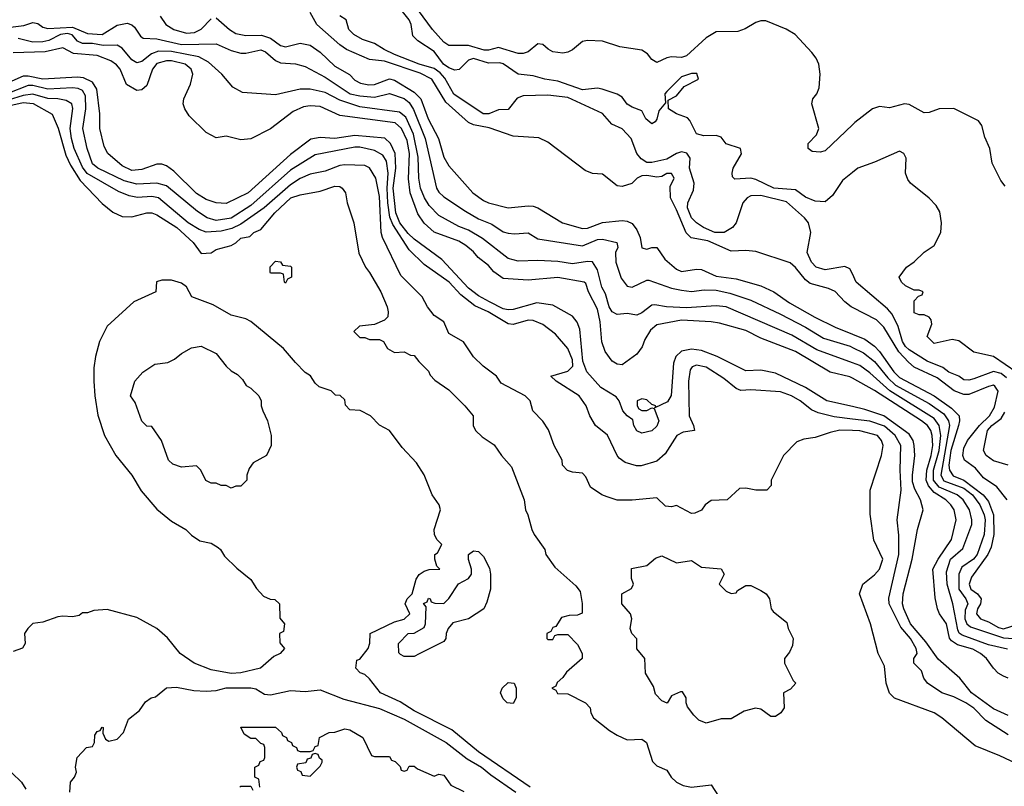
# Model space of a CAD drawing. Header units: inches. Extents: x 1793402 to 1900366, y 320852 to 470679.
# Tile 27 of 256: x 1826636 to 1830614, y 365333 to 368430. Entities that reach past the tile are written whole.
import ezdxf

# ---------------------------------------------------------------- set-up
doc = ezdxf.new("R2010")
doc.units = ezdxf.units.IN
doc.header["$MEASUREMENT"] = 0
doc.layers.add('B8326', color=7, linetype='Continuous')
doc.layers.add('B8336', color=7, linetype='Continuous')

msp = doc.modelspace()

# ---------------------------------------------------------------- linework, layer by layer
at = {"layer": 'B8326', "color": 4}
for points, elevation in [([(1830000, 368005.5), (1829890, 367900.7), (1829870, 367894.5), (1829838, 367898), (1829822, 367910), (1829821.2, 367930), (1829854.7, 367965.3), (1829864.2, 367990), (1829836.3, 368090), (1829840.7, 368110), (1829857, 368130), (1829865.9, 368154.1), (1829869.8, 368210), (1829864.8, 368250), (1829854.2, 368274.2), (1829836.9, 368296.9), (1829768.3, 368370), (1829732.2, 368392.2), (1829650, 368425.3), (1829630, 368425.6), (1829610, 368418.2), (1829567.2, 368392.8), (1829537.8, 368382.2), (1829450, 368380.3), (1829410, 368356.4), (1829330, 368284), (1829310, 368277.2), (1829270, 368279.7), (1829250, 368275.8), (1829210, 368257.6), (1829190, 368269.6), (1829171.8, 368291.8), (1829150, 368307.1), (1829060, 368320), (1828990, 368343.9), (1828930, 368346), (1828910, 368342.2), (1828870, 368308.4), (1828850, 368298.2), (1828830, 368294.6), (1828790, 368300.3), (1828770.7, 368310.7), (1828750, 368329.6), (1828730, 368332.2), (1828690, 368300.5), (1828670, 368292.8), (1828650, 368293), (1828570, 368318), (1828530, 368307.1), (1828512.7, 368307.3), (1828450, 368326.4), (1828370, 368325.1), (1828350, 368339.5), (1828303.6, 368390), (1828214.2, 368514.2)], 184), ([(1830000, 367812.4), (1829959.8, 367780.2), (1829919.9, 367720.1), (1829890, 367694), (1829850, 367697.2), (1829810, 367713.2), (1829770, 367742.4), (1829682.7, 367750), (1829610, 367784.7), (1829590, 367789.6), (1829525.2, 367785.2), (1829515.3, 367795.3), (1829514, 367810), (1829519, 367830), (1829552.5, 367887.5), (1829548, 367910), (1829490, 367929), (1829470, 367955.3), (1829450, 367962), (1829400.2, 367960.2), (1829370, 367969), (1829343.3, 368023.3), (1829333.8, 368033.8), (1829289.7, 368049.7), (1829257.2, 368070), (1829255.3, 368104.7), (1829290, 368122.8), (1829320.2, 368159.8), (1829378, 368190), (1829372.3, 368212.3), (1829350, 368212.7), (1829310, 368199), (1829250, 368139.3), (1829243, 368130), (1829245.4, 368094.6), (1829218.5, 368061.5), (1829210, 368028), (1829202.8, 368017.2), (1829190, 368009.4), (1829165.2, 368030), (1829150, 368062), (1829110, 368076), (1829090, 368089.3), (1829070, 368117.2), (1829050, 368129.2), (1828989.4, 368149.4), (1828970, 368154), (1828910, 368146.3), (1828810, 368181.6), (1828758, 368190), (1828710, 368203.7), (1828650, 368209.6), (1828590, 368251.5), (1828576, 368256), (1828530, 368253.7), (1828470, 368273), (1828450, 368266), (1828411, 368229), (1828393.7, 368226.3), (1828370, 368235.6), (1828348.2, 368250), (1828310, 368300.9), (1828244.8, 368344.8), (1828224.5, 368364.5), (1828218, 368410), (1828209.2, 368430), (1828161.2, 368490)], 188), ([(1827203.9, 368443.9), (1827226.6, 368410), (1827259, 368390), (1827310, 368375.8), (1827342, 368378), (1827368.9, 368391.1), (1827410, 368433.2)], 204), ([(1827430, 368438), (1827483.7, 368390), (1827510, 368374), (1827550, 368366.6), (1827612.7, 368367.3), (1827650, 368354.7), (1827690, 368326), (1827710, 368320.5), (1827770, 368335.1), (1827810, 368327.6), (1827850, 368298.7), (1827910, 368242.4), (1827968, 368208), (1827990, 368185.1), (1828013.7, 368173.7), (1828047.4, 368167.4), (1828070, 368168.6), (1828130, 368190.7), (1828150, 368186), (1828230, 368137.2), (1828256.9, 368110), (1828287.1, 368030), (1828328.3, 367950), (1828350, 367874), (1828370, 367839.3), (1828466.6, 367730), (1828510, 367699.5), (1828530, 367689.5), (1828610, 367669.3), (1828690, 367678), (1828710, 367676), (1828730, 367669.3), (1828829, 367610), (1828910, 367586), (1828930, 367588), (1828990, 367611.3), (1829070, 367618.9), (1829090, 367616.4), (1829110, 367606), (1829130, 367580.9), (1829142.4, 367550), (1829150, 367508.7), (1829170, 367502.7), (1829190, 367509.3), (1829210, 367509.2), (1829242.5, 367462.5), (1829290, 367421.6), (1829310, 367413.3), (1829370, 367422), (1829390, 367420.7), (1829450, 367394.3), (1829530, 367383.5), (1829630, 367354.7), (1829682.7, 367330), (1829745.5, 367285.5), (1829848.9, 367228.9), (1829930, 367188.3), (1830000, 367159.6)], 204), ([(1830000, 367267.5), (1829995.1, 367270), (1829969.6, 367290), (1829930, 367332), (1829903.8, 367343.8), (1829830, 367363.6), (1829810, 367378.4), (1829770, 367429.5), (1829748.4, 367448.4), (1829610, 367493.6), (1829570, 367498), (1829510, 367494.7), (1829416.3, 367536.3), (1829349, 367549), (1829328.3, 367568.3), (1829290, 367662), (1829264.7, 367710), (1829263.5, 367756.5), (1829279.5, 367790), (1829270, 367809), (1829250, 367809.3), (1829230, 367796.2), (1829210, 367793.3), (1829170, 367800.5), (1829150, 367799.5), (1829131, 367790), (1829108.7, 367768.7), (1829070, 367756), (1829050, 367759.3), (1828990, 367806), (1828950, 367809.2), (1828921.2, 367821.2), (1828770, 367935.3), (1828732.9, 367952.9), (1828630, 367959), (1828533.2, 367993.2), (1828470, 368005.6), (1828450, 368014.2), (1828357.4, 368097.4), (1828301.6, 368190), (1828254.4, 368214.4), (1828110, 368262.8), (1828050, 368269.7), (1827957, 368310), (1827930, 368328.2), (1827837, 368410), (1827810, 368459)], 196), ([(1830000, 367403.2), (1829990, 367424), (1829970, 367433.2), (1829890, 367419.5), (1829854, 367430), (1829835.1, 367450), (1829817, 367490), (1829832, 367570), (1829822.9, 367610), (1829807.3, 367630), (1829734.2, 367694.2), (1829630, 367719.7), (1829590, 367718.4), (1829574.8, 367710), (1829557.3, 367690), (1829530.5, 367609.5), (1829516, 367590), (1829482, 367570), (1829444, 367570), (1829399, 367590), (1829370, 367609.3), (1829350, 367629.3), (1829334.5, 367670), (1829335.1, 367690), (1829358.9, 367741.1), (1829361.3, 367770), (1829342.6, 367830), (1829344.2, 367870), (1829330.8, 367890.8), (1829310, 367895.8), (1829290, 367889.6), (1829250, 367866.6), (1829190, 367852.6), (1829170, 367853.7), (1829147.4, 367867.4), (1829129.8, 367889.8), (1829106.3, 367950), (1829070, 367989.6), (1829028.1, 368008.1), (1828990.9, 368050.9), (1828850, 368115.1), (1828770, 368124.7), (1828670, 368122), (1828646.6, 368113.4), (1828610, 368067), (1828570, 368066), (1828532, 368050), (1828508, 368050), (1828390, 368129.6), (1828353.9, 368193.9), (1828335.3, 368215.3), (1828310, 368232.9), (1828250, 368250.8), (1828150, 368289.8), (1828109, 368309), (1828070, 368334.3), (1828021.2, 368350), (1827986, 368370), (1827966.6, 368390), (1827955.3, 368430), (1827930, 368445.2)], 192), ([(1826599.9, 368400.1), (1826653.3, 368406.7), (1826690, 368418.7), (1826710, 368414.5), (1826730, 368399.6), (1826750, 368394.3), (1826850, 368400.2), (1826910, 368374.3), (1826970, 368369.8), (1827030, 368407.8), (1827070, 368416), (1827089.4, 368409.4), (1827100.2, 368400.2), (1827123.9, 368363.9), (1827135.1, 368355.1), (1827190, 368352.8), (1827290, 368329.8), (1827430, 368331.8), (1827490, 368306), (1827530, 368294.7), (1827550, 368294.3), (1827610, 368307.6), (1827630, 368300.7), (1827670, 368265.2), (1827690, 368255.1), (1827750, 368251.8), (1827790, 368240.9), (1827870, 368197.6), (1827970.8, 368130.8), (1828010, 368122), (1828070, 368116.4), (1828130, 368131.8), (1828190, 368111.1), (1828210, 368095.1), (1828227.4, 368067.4), (1828273.7, 367950), (1828319.6, 367750), (1828330, 367732.7), (1828350, 367714.5), (1828436.6, 367656.6), (1828490, 367626), (1828543.3, 367603.3), (1828590, 367573.3), (1828610, 367567.3), (1828635.5, 367564.5), (1828690, 367569), (1828730, 367544.5), (1828910, 367516.9), (1828970, 367541.6), (1828990, 367542.9), (1829048, 367530), (1829052.7, 367510), (1829043.7, 367490), (1829045.1, 367450), (1829066.2, 367386.2), (1829090, 367354), (1829110, 367349.2), (1829170, 367378), (1829177.5, 367377.5), (1829270, 367345.6), (1829310, 367337.6), (1829350, 367331.8), (1829400.7, 367339.3), (1829450, 367336.9), (1829504.6, 367324.6), (1829590, 367296.9), (1829710, 367240.5), (1829810, 367188), (1829883.3, 367143.3), (1829990.8, 367110.8), (1830000, 367106.3)], 208), ([(1830000, 367043.7), (1829856.6, 367096.6), (1829755.4, 367155.4), (1829490.5, 367269.5), (1829450, 367274.3), (1829330, 367266.2), (1829249.7, 367269.7), (1829202, 367278), (1829190, 367277), (1829150, 367245.1), (1829130, 367236.2), (1829090, 367242.7), (1829050, 367239.5), (1829030, 367249.6), (1829017.6, 367270), (1829002.3, 367322.2), (1828988, 367350), (1828970, 367419), (1828950, 367452), (1828930, 367453.3), (1828870, 367444.2), (1828810, 367453.6), (1828730, 367457.6), (1828650, 367454.5), (1828610, 367465.1), (1828506.5, 367546.5), (1828450, 367579.7), (1828410, 367594.7), (1828330, 367638.4), (1828290, 367679.5), (1828271.2, 367710), (1828255.1, 367750), (1828248.7, 367790), (1828245.5, 367874.5), (1828227.2, 367967.2), (1828195.8, 368035.8), (1828170, 368056.9), (1828010, 368077.6), (1827930, 368105.1), (1827870, 368136.4), (1827810, 368149.7), (1827770, 368149.6), (1827670, 368127), (1827536.4, 368136.4), (1827498, 368158), (1827453.2, 368210), (1827398.9, 368258.9), (1827360.1, 368280.1), (1827250, 368302), (1827197.4, 368302.6), (1827168.5, 368291.5), (1827130, 368260.5), (1827110, 368255.6), (1827090, 368267.6), (1827050, 368315.1), (1827030, 368327.6), (1826973.6, 368326.4), (1826930, 368333.5), (1826890, 368334), (1826870, 368343.1), (1826849, 368369), (1826830, 368374.7), (1826801.6, 368370), (1826753.5, 368346.5), (1826730, 368340.3), (1826690, 368339.8), (1826630, 368354.3)], 212), ([(1830000, 366982.1), (1829990, 366987.6), (1829910, 367006.3), (1829769.8, 367089.8), (1829630, 367144), (1829570, 367174.3), (1829463.8, 367203.8), (1829429.7, 367209.7), (1829310, 367216.4), (1829210, 367196.9), (1829184.2, 367175.8), (1829162, 367138), (1829151, 367109), (1829130, 367079.1), (1829070, 367035.1), (1829050, 367038), (1829029.3, 367050), (1829000.9, 367090), (1828988.4, 367128.4), (1828981.7, 367210), (1828970, 367261.2), (1828934, 367330), (1828923.9, 367363.9), (1828917.2, 367370), (1828810, 367388.3), (1828690, 367377.4), (1828590, 367385.1), (1828551.2, 367411.2), (1828530, 367437), (1828488.7, 367468.7), (1828470, 367492), (1828438.4, 367518.4), (1828410, 367535.8), (1828310, 367571.3), (1828270, 367607.8), (1828245.2, 367645.2), (1828214.2, 367730), (1828207.3, 367787.3), (1828210.6, 367890), (1828201.6, 367941.6), (1828178.7, 367990), (1828152.9, 368012.9), (1827930, 368043.5), (1827850, 368079.7), (1827810, 368082), (1827782.5, 368077.5), (1827740.8, 368059.2), (1827650, 367989.5), (1827570, 367949.3), (1827530, 367945.2), (1827470, 367959.3), (1827430, 367953.2), (1827390, 367974), (1827321.5, 368041.5), (1827304, 368070), (1827297.2, 368090), (1827299.3, 368110), (1827327, 368170), (1827335.6, 368210), (1827329.6, 368230), (1827304.5, 368250), (1827250, 368263.9), (1827230, 368263.9), (1827190, 368252.4), (1827173.4, 368230), (1827150, 368163.7), (1827130, 368146.6), (1827110, 368143.7), (1827068.3, 368168.3), (1827042.4, 368230), (1827027.5, 368247.5), (1827004.2, 368264.2), (1826950, 368284.7), (1826853.4, 368293.4), (1826810, 368316), (1826739.4, 368300.6), (1826610, 368296)], 216), ([(1830000, 366866.7), (1829897.2, 366890), (1829810, 366944.4), (1829690, 367002), (1829630, 367014.3), (1829570, 367011.8), (1829453.2, 367070), (1829390, 367093), (1829350, 367098.9), (1829310, 367091.1), (1829286.7, 367070), (1829277.7, 367042.3), (1829268.5, 366911.5), (1829253.3, 366886.7), (1829202, 366862), (1829206, 366870), (1829190, 366875.3), (1829170, 366894.5), (1829150, 366898), (1829131.3, 366890), (1829131.3, 366870), (1829138, 366858), (1829150, 366851.3), (1829170, 366851.3), (1829190, 366862), (1829199.6, 366859.6), (1829218, 366810), (1829210, 366788), (1829190, 366769), (1829150, 366759), (1829130, 366769), (1829117.2, 366790), (1829113.6, 366813.6), (1829090, 366829.2), (1829072.7, 366850), (1829058, 366890), (1829046.3, 366906.3), (1828983.5, 366943.5), (1828927.3, 367007.3), (1828911.4, 367050), (1828899.3, 367179.3), (1828888.6, 367208.6), (1828870, 367231.8), (1828790, 367277.4), (1828726, 367286), (1828630, 367259.2), (1828610, 367258), (1828590, 367262.4), (1828533.6, 367290), (1828490, 367314), (1828450, 367345.7), (1828341.5, 367461.5), (1828230, 367542.8), (1828205.8, 367565.8), (1828172.5, 367610), (1828155.9, 367650), (1828145, 367750), (1828155.2, 367830), (1828152.9, 367890), (1828134.5, 367930), (1828111.8, 367951.8), (1827990, 367962.3), (1827910, 367949.8), (1827850, 367954.7), (1827812.8, 367947.2), (1827730, 367886), (1827559.1, 367730), (1827470, 367687.6), (1827430.5, 367689.5), (1827390, 367703.5), (1827350, 367728), (1827258.5, 367818.5), (1827230, 367839.5), (1827210, 367847), (1827190, 367847), (1827130, 367825.1), (1827090, 367820.7), (1827050, 367839.5), (1826992.7, 367890), (1826977.4, 367917.4), (1826959.6, 367990), (1826960.5, 368050), (1826948.4, 368150), (1826930, 368178), (1826894.5, 368194.5), (1826870, 368197.2), (1826730.2, 368189.8), (1826670, 368202.2), (1826650, 368201.5), (1826558.3, 368161.7)], 224), ([(1830000, 366816.7), (1829926.2, 366826.2), (1829861.4, 366841.4), (1829834.5, 366854.5), (1829789, 366890), (1829754, 366910), (1829710, 366927), (1829590, 366934.5), (1829550, 366932), (1829530, 366939.5), (1829480.7, 366980.7), (1829410, 367025.6), (1829370, 367034.3), (1829352.4, 367027.6), (1829344.8, 367015.2), (1829337.4, 366970), (1829340.7, 366830), (1829358.8, 366790), (1829362, 366770), (1829316.1, 366763.9), (1829290.3, 366749.7), (1829243.4, 366676.6), (1829210, 366646.6), (1829147.2, 366627.2), (1829127.5, 366627.5), (1829081.6, 366641.6), (1829058, 366658), (1829049.5, 366669.5), (1829011.5, 366751.5), (1828962, 366790), (1828939, 366830), (1828925.2, 366870), (1828896, 366910), (1828804, 366970), (1828782, 366990), (1828850, 367010.7), (1828871.2, 367030), (1828870, 367055.3), (1828850, 367102), (1828800.2, 367160.2), (1828750, 367199), (1828710, 367214.5), (1828690, 367216.2), (1828630, 367198.4), (1828610, 367200.7), (1828529.4, 367250), (1828474.7, 367274.7), (1828418.2, 367318.2), (1828371.8, 367370), (1828270, 367440.9), (1828210, 367500.9), (1828143.1, 367603.1), (1828132.1, 367632.1), (1828123.9, 367690), (1828120.5, 367750), (1828124.6, 367810), (1828118, 367858), (1828103.3, 367883.3), (1828070, 367901.6), (1828010, 367915.1), (1827990, 367915.1), (1827830, 367883.6), (1827730, 367822.6), (1827570, 367679.7), (1827490, 367628.5), (1827430, 367618.3), (1827393.2, 367630), (1827354.9, 367654.9), (1827230, 367758.9), (1827190, 367769.7), (1827110, 367766), (1827058.6, 367778.6), (1826952, 367830), (1826930, 367847.8), (1826908.4, 367910), (1826891.1, 367990), (1826903.1, 368070), (1826902.2, 368122.2), (1826890, 368143.6), (1826872.6, 368152.6), (1826850, 368155), (1826750, 368148.9), (1826690, 368164), (1826670, 368164.4), (1826588.6, 368131.4)], 228), ([(1830000, 366770.3), (1829950, 366771.1), (1829910, 366762.9), (1829850, 366742), (1829804.5, 366735.5), (1829776, 366724), (1829722, 366670), (1829672, 366570), (1829671.6, 366548.4), (1829654, 366530), (1829610, 366528.7), (1829570, 366538), (1829543.6, 366536.4), (1829494, 366490), (1829430, 366488), (1829404.7, 366470), (1829390, 366448), (1829363.6, 366436.4), (1829350, 366435.3), (1829290, 366468), (1829270, 366462), (1829245.2, 366465.2), (1829210, 366498), (1829110, 366489), (1829050, 366488.7), (1829010, 366502), (1828988, 366510), (1828942, 366542), (1828923.1, 366583.1), (1828910, 366598), (1828870, 366602), (1828849.1, 366609.1), (1828828.7, 366630), (1828828, 366650), (1828795.3, 366710), (1828772.9, 366772.9), (1828750, 366808), (1828708.7, 366850), (1828698, 366890), (1828678, 366910), (1828581.2, 366961.2), (1828562, 366990), (1828508, 367030), (1828470, 367068), (1828429.1, 367129.1), (1828370, 367162), (1828349.2, 367209.2), (1828310, 367235.3), (1828284, 367270), (1828262, 367310), (1828176.2, 367396.2), (1828101.6, 367550), (1828096.2, 367570), (1828090, 367715.3), (1828074.5, 367790), (1828050, 367832), (1828030, 367840.7), (1827950, 367843.5), (1827930, 367840.5), (1827870, 367817.6), (1827810, 367806.3), (1827770, 367788.4), (1827730, 367763.1), (1827624.2, 367670), (1827530, 367603.8), (1827492.8, 367587.1), (1827450, 367576.2), (1827390, 367572.1), (1827362, 367582), (1827316.9, 367610), (1827197.2, 367710), (1827170, 367715.8), (1827111.9, 367711.9), (1827078, 367718), (1827036.1, 367736.1), (1826909.2, 367809.2), (1826890, 367833.6), (1826856, 367910), (1826845.3, 367950), (1826840.9, 367990), (1826851.2, 368071.2), (1826846.6, 368090), (1826824.2, 368104.2), (1826790.8, 368110.8), (1826750, 368111.7), (1826689, 368129), (1826650, 368123.9), (1826590, 368105.3)], 232), ([(1826510, 368064.7), (1826650, 368095.8), (1826691.3, 368091.3), (1826768.2, 368048.2), (1826791.8, 367991.8), (1826823.2, 367883.2), (1826842, 367842), (1826880.5, 367780.5), (1826970, 367687), (1827012.7, 367652.7), (1827050, 367635.6), (1827090, 367633.3), (1827150, 367649.6), (1827170, 367649.6), (1827190, 367641.6), (1827271.5, 367590), (1827337.2, 367530), (1827370, 367486), (1827410, 367488), (1827430, 367502), (1827490, 367518), (1827510, 367528), (1827530, 367548), (1827565.4, 367554.6), (1827582, 367570), (1827610, 367582), (1827666.4, 367650), (1827731, 367710), (1827770, 367722.9), (1827850, 367737.6), (1827910, 367757), (1827930, 367756), (1827939, 367750), (1827952.7, 367730), (1827959.3, 367690), (1827986.6, 367610), (1828006.3, 367486.3), (1828033.2, 367430), (1828050, 367408.7), (1828095.1, 367330), (1828121.2, 367270), (1828125.2, 367250), (1828124, 367230), (1828110, 367216), (1828070, 367198), (1828008.4, 367191.6), (1827986, 367170), (1828010, 367146), (1828030, 367146), (1828050, 367138), (1828090, 367138), (1828106, 367130), (1828122, 367102), (1828150, 367086), (1828190, 367088), (1828215.3, 367075.3), (1828230, 367074), (1828248.7, 367048.7), (1828288, 367010), (1828294.6, 366994.6), (1828313.6, 366973.6), (1828370, 366935.3), (1828434, 366870), (1828468, 366830), (1828468, 366790), (1828478, 366770), (1828504.7, 366744.7), (1828552.9, 366712.9), (1828582, 366670), (1828623.2, 366623.2), (1828674, 366490), (1828679, 366450), (1828689.1, 366429.1), (1828705.2, 366370), (1828714, 366350), (1828758, 366290), (1828762, 366270), (1828798, 366218), (1828883.2, 366143.2), (1828900.2, 366120.2), (1828908.7, 366071.3), (1828908, 366032), (1828890, 366024.7), (1828856.4, 366023.6), (1828824.7, 366015.3), (1828802, 365978), (1828790, 365974), (1828782, 365958), (1828766, 365950), (1828766, 365930), (1828770, 365926), (1828790, 365926), (1828798, 365942), (1828810, 365946), (1828850, 365946), (1828890, 365906), (1828908, 365870), (1828908, 365850), (1828845.6, 365794.4), (1828830, 365772), (1828807.3, 365752.7), (1828802, 365738), (1828786, 365730), (1828802, 365722), (1828808.4, 365708.4), (1828850, 365706), (1828922, 365670), (1828941.2, 365650), (1828944, 365630), (1828954, 365610), (1829018.4, 365558.4), (1829050, 365539.3), (1829090, 365521.2), (1829150, 365524), (1829168.7, 365510), (1829192.9, 365432.9), (1829210, 365415.3), (1829250, 365398), (1829268.7, 365370), (1829289.6, 365349.6), (1829316.2, 365336.2), (1829349.6, 365329.6), (1829430, 365339), (1829503.9, 365223.9)], 236), ([(1828698.7, 365330), (1828490, 365471.7), (1828381.8, 365561.8), (1828230, 365637.8), (1828173.6, 365673.6), (1828093.4, 365710), (1828050, 365766.8), (1828030, 365784.7), (1828011.6, 365791.6), (1827994, 365810), (1827998, 365842), (1828010, 365846), (1828044.7, 365890), (1828051.1, 365911.1), (1828052, 365950), (1828150, 365998), (1828190, 366008), (1828212, 366030), (1828194, 366070), (1828202, 366090), (1828222, 366110), (1828238, 366170), (1828250, 366188), (1828270, 366202), (1828290, 366208.7), (1828334, 366210), (1828322, 366222), (1828314, 366250), (1828314, 366270), (1828323.6, 366276.4), (1828342, 366310), (1828322, 366330), (1828312, 366350), (1828311.3, 366370), (1828336, 366450), (1828331, 366470), (1828302.8, 366510), (1828270.9, 366590.9), (1828239.8, 366639.8), (1828181.4, 366701.4), (1828130.8, 366770.8), (1828090, 366792), (1828054, 366830), (1828011.6, 366851.6), (1827970, 366854), (1827952.7, 366872.7), (1827950, 366894), (1827931.6, 366911.6), (1827912.7, 366912.7), (1827894, 366930), (1827846.4, 366946.4), (1827830, 366962), (1827810.7, 366990.7), (1827790, 367004.7), (1827750, 367044.7), (1827701.4, 367101.4), (1827570, 367211), (1827550, 367221), (1827490, 367236), (1827418, 367278), (1827332, 367310), (1827310.7, 367350.7), (1827290, 367366), (1827250, 367378), (1827210, 367378), (1827188.4, 367371.6), (1827186, 367330), (1827098, 367290), (1826990, 367191.3), (1826959.3, 367130), (1826942.7, 367070), (1826936.5, 367023.5), (1826936, 366970), (1826939.3, 366910), (1826952.5, 366832.5), (1826979.3, 366750), (1827025.2, 366670), (1827089, 366590), (1827127.2, 366527.2), (1827190, 366453.2), (1827250, 366404), (1827308, 366370), (1827330, 366348), (1827364.7, 366324.7), (1827410, 366315.3), (1827438, 366298), (1827448, 366290), (1827463.1, 366263.1), (1827513.6, 366213.6), (1827570, 366168), (1827592.7, 366132.7), (1827621.2, 366101.2), (1827648.4, 366088.4), (1827667.3, 366087.3), (1827686, 366070), (1827687.3, 366012.7), (1827706, 365990), (1827702, 365958), (1827686, 365950), (1827687.3, 365912.7), (1827706, 365890), (1827688, 365870), (1827663.2, 365856.8), (1827609.5, 365810.5), (1827530, 365792), (1827490, 365789), (1827410, 365804.2), (1827341, 365830), (1827284.7, 365870), (1827233.2, 365933.2), (1827190.5, 365970.5), (1827110, 366014.8), (1826990, 366046.8), (1826936.4, 366043.6), (1826910, 366034), (1826890, 366034), (1826876.4, 366023.6), (1826850, 366018), (1826810, 366020.7), (1826790, 366017.3), (1826730, 365996), (1826690, 365991), (1826668.7, 365970), (1826655.3, 365950), (1826658, 365910), (1826648.4, 365891.6), (1826610, 365878)], 236), ([(1826839.3, 365310), (1826842, 365350), (1826858, 365370), (1826866, 365390), (1826862, 365410), (1826868.7, 365450), (1826906, 365490), (1826930, 365494), (1826938, 365510), (1826940.4, 365539.6), (1826950, 365554), (1826962, 365558), (1826970, 365572), (1826974, 365570), (1826972.7, 365547.3), (1826982.8, 365522.8), (1826996, 365516), (1827030, 365523.8), (1827056.2, 365550), (1827075.5, 365604.5), (1827120.2, 365639.8), (1827145.2, 365674.8), (1827168, 365690), (1827185.2, 365694.8), (1827230, 365730.8), (1827270, 365733.4), (1827340.4, 365720.4), (1827390, 365718), (1827430, 365720.5), (1827470, 365730.4), (1827570.5, 365730.5), (1827590, 365726.8), (1827625.5, 365705.5), (1827650, 365702), (1827730, 365720.7), (1827790, 365715.5), (1827850, 365722.4), (1827945.1, 365685.1), (1828090, 365647), (1828190, 365604.9), (1828359.1, 365510), (1828444.2, 365444.2), (1828501.6, 365410), (1828538.9, 365378.9), (1828640.5, 365310)], 232), ([(1827606, 365330), (1827602, 365362), (1827586, 365370), (1827586, 365410), (1827602, 365418), (1827607.3, 365432.7), (1827622, 365438), (1827626, 365450), (1827626, 365490), (1827622, 365502), (1827610, 365506), (1827590, 365526), (1827570, 365526), (1827543.1, 365543.1), (1827530, 365572), (1827670, 365572), (1827694, 365550), (1827698, 365538), (1827714, 365530), (1827718, 365518), (1827734, 365510), (1827738, 365498), (1827754, 365490), (1827758, 365478), (1827770, 365474), (1827810, 365474), (1827822, 365478), (1827830, 365494), (1827842, 365498), (1827848, 365530), (1827886, 365550), (1827910, 365551.3), (1827950, 365564.7), (1827970, 365561), (1828022, 365530), (1828058, 365458), (1828070, 365454), (1828130, 365454), (1828138, 365438), (1828152.7, 365432.7), (1828172.7, 365412.7), (1828178, 365398), (1828190, 365394), (1828202, 365398), (1828210, 365414), (1828230, 365414), (1828243.6, 365403.6), (1828310, 365374), (1828330, 365382), (1828350, 365378), (1828378, 365338), (1828430, 365312)], 228), ([(1826565.6, 365425.6), (1826644, 365350), (1826661.5, 365321.5)], 236), ([(1827526, 365330), (1827530, 365334), (1827570, 365334), (1827578, 365318)], 228)]:
    msp.add_lwpolyline(points, dxfattribs=dict(at, elevation=elevation))
for points, elevation in [([(1827710, 367366), (1827706, 367370), (1827702, 367402), (1827690, 367406), (1827650, 367406), (1827648, 367410), (1827648.7, 367431.3), (1827670, 367454), (1827690, 367452), (1827698, 367438), (1827730, 367434), (1827734, 367430), (1827734, 367390), (1827718, 367382)], 236), ([(1827490, 366538), (1827470, 366548), (1827450, 366548), (1827430, 366558), (1827410, 366558), (1827388.9, 366568.9), (1827368, 366610), (1827350, 366628), (1827290, 366622), (1827254.6, 366634.6), (1827238, 366650), (1827208.7, 366730), (1827170, 366786), (1827150, 366788), (1827130, 366808), (1827103.1, 366883.1), (1827084, 366910), (1827102, 366970), (1827133.6, 367006.4), (1827182, 367038), (1827234.6, 367045.4), (1827262, 367058), (1827290, 367082), (1827330, 367104.7), (1827370, 367111.3), (1827430, 367082), (1827470.9, 367030.9), (1827491.1, 367011.1), (1827516.9, 366996.9), (1827536.9, 366976.9), (1827551.6, 366951.6), (1827570, 366942), (1827602, 366910), (1827611.3, 366890), (1827611.3, 366870), (1827618, 366850), (1827638, 366810), (1827652, 366750), (1827652, 366710), (1827634, 366670), (1827579.6, 366640.4), (1827563.6, 366616.4), (1827554, 366590), (1827554, 366570), (1827530, 366546), (1827510, 366546)], 232), ([(1828190, 365858), (1828174, 365866), (1828167.3, 365872.7), (1828166, 365910), (1828206, 365950), (1828230, 365952), (1828270, 365974), (1828275.3, 365990), (1828278, 366058), (1828268, 366072), (1828282, 366078), (1828287.3, 366092.7), (1828294, 366090), (1828298, 366078), (1828312.7, 366072.7), (1828350, 366072), (1828370, 366092), (1828408.7, 366151.3), (1828450, 366172), (1828462, 366190), (1828462, 366210), (1828448.9, 366248.9), (1828448.7, 366270), (1828470, 366284.7), (1828490, 366282), (1828510, 366262), (1828533.7, 366213.7), (1828538.8, 366190), (1828538.8, 366130), (1828523.5, 366076.5), (1828511, 366050), (1828450, 366009.2), (1828386.7, 365993.3), (1828366.8, 365970), (1828358.8, 365950), (1828358, 365930), (1828350, 365918), (1828250, 365868), (1828230, 365858)], 236), ([(1829290, 366236), (1829350, 366244.7), (1829390, 366218), (1829470, 366211.3), (1829482, 366190), (1829462, 366150), (1829490, 366122), (1829510, 366112), (1829530, 366114), (1829536.4, 366123.6), (1829570, 366144.7), (1829590, 366144.7), (1829630, 366124.7), (1829651.3, 366110), (1829664.7, 366090), (1829672, 366050), (1829679.6, 366039.6), (1829734.8, 365994.8), (1829741, 365970), (1829761, 365930), (1829758, 365902), (1829745.4, 365874.6), (1829726, 365850), (1829726, 365830), (1829761, 365761), (1829771.3, 365750), (1829750, 365726), (1829722, 365710), (1829724.7, 365650), (1829710.7, 365629.3), (1829690, 365615.3), (1829670, 365615.3), (1829630, 365645.2), (1829609.3, 365649.3), (1829563.4, 365636.6), (1829510, 365606), (1829470, 365606), (1829410, 365588.7), (1829380.2, 365600.2), (1829360.2, 365620.2), (1829334.6, 365654.6), (1829328, 365670), (1829328, 365690), (1829314, 365714), (1829305.4, 365714.6), (1829270, 365698), (1829251.3, 365668.7), (1829230, 365678), (1829204.7, 365704.7), (1829196.4, 365736.4), (1829164, 365790), (1829162, 365850), (1829130, 365888), (1829128.7, 365928.7), (1829108.7, 365950), (1829102, 365970), (1829109, 366010), (1829104, 366030), (1829068.7, 366070), (1829068.7, 366110), (1829108.4, 366131.6), (1829115.3, 366150), (1829107.3, 366172.7), (1829107.3, 366212.7), (1829170, 366224.7), (1829205.2, 366254.8), (1829230, 366264.7)], 232), ([(1828630, 365668), (1828606, 365670), (1828590, 365686), (1828578, 365710), (1828586, 365730), (1828610, 365752), (1828634, 365750), (1828642, 365730), (1828642, 365690)], 236), ([(1827830, 365466), (1827818, 365462), (1827812.7, 365447.3), (1827798, 365442), (1827792.7, 365427.3), (1827758, 365422), (1827754, 365410), (1827758, 365398), (1827772.7, 365392.7), (1827778, 365378), (1827810, 365374), (1827850, 365414), (1827858, 365430), (1827858, 365438), (1827847.3, 365447.3), (1827842, 365462)], 228)]:
    msp.add_lwpolyline(points, close=True, dxfattribs=dict(at, elevation=elevation))
at = {"layer": 'B8336', "color": 4}
for points, elevation in [([(1830617.7, 367757.7), (1830600.1, 367780.1), (1830564.5, 367850), (1830554.7, 367910), (1830535.7, 367955.7), (1830523, 368003), (1830510, 368020.9), (1830410, 368071.6), (1830350, 368069.7), (1830310, 368055.1), (1830290, 368053.6), (1830230, 368087.6), (1830210, 368089.6), (1830150, 368074.5), (1830110, 368079.5), (1830080.7, 368070), (1830010, 368015.1), (1830000, 368005.5)], 184), ([(1830664.9, 367004.9), (1830570, 367069.7), (1830490, 367086.6), (1830430, 367132.3), (1830402.5, 367137.5), (1830330, 367122), (1830302, 367150), (1830320.4, 367199.6), (1830318, 367218), (1830310, 367228), (1830290, 367238), (1830270, 367238), (1830250, 367246), (1830250, 367294), (1830267.3, 367312.7), (1830282, 367318), (1830286, 367330), (1830270, 367338), (1830250, 367338), (1830214.6, 367354.6), (1830198, 367370), (1830189, 367390), (1830218, 367430), (1830250, 367451.3), (1830289.4, 367490.6), (1830330, 367518), (1830357.2, 367570), (1830359.5, 367610), (1830353.6, 367653.6), (1830339.1, 367679.1), (1830310, 367709.3), (1830235.3, 367770), (1830224.7, 367784.7), (1830214, 367810), (1830217.2, 367870), (1830208, 367890), (1830190, 367899), (1830090, 367854), (1830022, 367830), (1830000, 367812.4)], 188), ([(1830622.9, 366982.9), (1830600.9, 367000.9), (1830570, 367008.5), (1830490, 366979.3), (1830470, 366974), (1830450, 366975.3), (1830429.6, 366989.6), (1830390, 367006.3), (1830364.8, 367024.7), (1830302, 367050), (1830230, 367096.3), (1830215.1, 367110), (1830203.1, 367130), (1830185.1, 367190), (1830161, 367241), (1830142, 367262), (1830016, 367370), (1830000, 367403.2)], 192), ([(1830625.6, 366490), (1830583.2, 366543.2), (1830530, 366578.9), (1830497.8, 366617.8), (1830453.3, 366650), (1830446.3, 366670), (1830450, 366699.1), (1830465.6, 366730), (1830513.1, 366790), (1830553.3, 366830), (1830574.7, 366865.3), (1830589.5, 366929.5), (1830576, 366950), (1830570, 366953), (1830550, 366947.8), (1830470, 366915.8), (1830450, 366916.5), (1830411.6, 366930), (1830342.5, 366982.5), (1830250, 367026.4), (1830226.2, 367046.2), (1830187.9, 367087.9), (1830127.3, 367187.3), (1830097.8, 367217.8), (1830000, 367267.5)], 196), ([(1830000, 367159.6), (1830050, 367139.1), (1830090, 367111.1), (1830109.7, 367090), (1830167, 367007), (1830190, 366984.2), (1830330, 366910.8), (1830401, 366861.1), (1830431.2, 366830), (1830433.3, 366810), (1830428.9, 366790), (1830397.6, 366690), (1830389.9, 366630), (1830391.8, 366610), (1830407.4, 366587.4), (1830450, 366569.1), (1830528.7, 366510), (1830550, 366483.6), (1830570.6, 366430), (1830571.2, 366350), (1830560.7, 366299.3), (1830547.6, 366270), (1830481.6, 366178.4), (1830472.4, 366150), (1830478.9, 366130), (1830505.1, 366110), (1830520.5, 366090), (1830517.7, 366070), (1830504.8, 366050), (1830501.7, 366030), (1830517, 366010), (1830550, 365997.6), (1830590, 365974), (1830610, 365968.9), (1830670, 365987.6)], 204), ([(1830000, 367106.3), (1830044.7, 367084.7), (1830090, 367049.7), (1830143.4, 366983.4), (1830174.1, 366954.1), (1830310, 366879.8), (1830370, 366837.7), (1830388.6, 366810), (1830391.7, 366790), (1830357.8, 366590), (1830370, 366567.7), (1830450, 366537.3), (1830485.1, 366510), (1830515.1, 366470), (1830532.9, 366430), (1830536.8, 366410), (1830532.1, 366350), (1830504.2, 366270), (1830489.8, 366250.2), (1830442.3, 366217.7), (1830429.8, 366190), (1830429.8, 366130), (1830458.7, 366090), (1830466.6, 366070), (1830455.9, 366044.1), (1830454.5, 366010), (1830462.6, 365990), (1830477.6, 365977.6), (1830610, 365932.4), (1830690, 365927.4)], 208), ([(1830626.5, 365886.5), (1830550, 365905.1), (1830443.7, 365943.7), (1830431.7, 365951.7), (1830425.6, 365965.6), (1830405.7, 366070), (1830383.1, 366150), (1830380.4, 366199.6), (1830396.9, 366250), (1830446.6, 366293.4), (1830482.4, 366390), (1830482, 366410), (1830472.6, 366450), (1830447.8, 366490), (1830422.9, 366510), (1830350, 366541.6), (1830327.5, 366570), (1830327.8, 366610), (1830351.2, 366690), (1830357.5, 366750), (1830350.6, 366790.6), (1830330, 366819.1), (1830151.1, 366930), (1830070, 367003), (1830030, 367032.6), (1830000, 367043.7)], 212), ([(1830630, 365769.6), (1830610, 365777.6), (1830589.5, 365790), (1830569.6, 365810), (1830542, 365850), (1830517, 365870), (1830486.6, 365886.6), (1830424.2, 365904.2), (1830400.2, 365920.2), (1830391.7, 365931.7), (1830379.7, 365990), (1830351.6, 366030), (1830344.2, 366050), (1830334.5, 366094.5), (1830325, 366210), (1830346.3, 366250), (1830400.4, 366330), (1830419.7, 366410), (1830411.2, 366450), (1830398, 366470), (1830376.9, 366490), (1830330, 366520.3), (1830307.2, 366547.2), (1830298.1, 366570), (1830300.8, 366610), (1830318.8, 366670), (1830324.8, 366710), (1830322.8, 366750), (1830317.2, 366770), (1830304, 366790), (1830279.7, 366810), (1830090, 366932.2), (1830000, 366982.1)], 216), ([(1830630, 365619.6), (1830570, 365646.3), (1830481.7, 365710), (1830434.3, 365770), (1830347, 365847), (1830297.3, 365917.3), (1830234.2, 365990), (1830207.3, 366050), (1830202.6, 366070), (1830205.7, 366110), (1830241.3, 366250), (1830263.6, 366370), (1830285.6, 366450), (1830275.6, 366490), (1830252.8, 366532.8), (1830243.5, 366563.5), (1830242.3, 366590), (1830251.9, 366670), (1830249.8, 366710), (1830246.2, 366730), (1830230, 366755.1), (1830127.3, 366830), (1830050, 366855.3), (1830000, 366866.7)], 224), ([(1830628.7, 366630), (1830570, 366647.8), (1830540.9, 366670), (1830529.2, 366690), (1830546, 366770), (1830563, 366790), (1830600.6, 366819.4), (1830615.8, 366844.2)], 192), ([(1830630, 365540.7), (1830539.4, 365599.4), (1830490, 365649.3), (1830459, 365670), (1830410, 365694), (1830362, 365710), (1830304, 365750), (1830289, 365770), (1830279, 365799), (1830248.7, 365830), (1830248.7, 365850), (1830262, 365870), (1830258, 365890), (1830234.3, 365930), (1830196.3, 365976.3), (1830148.2, 366070), (1830146.9, 366093.1), (1830187.1, 366270), (1830187.6, 366347.6), (1830181.6, 366410), (1830197, 366530), (1830193.6, 366610), (1830196.3, 366710), (1830172.8, 366750), (1830130, 366787.4), (1830070, 366807.6), (1830000, 366816.7)], 228), ([(1830705.1, 365405.1), (1830595.9, 365455.9), (1830495.9, 365495.9), (1830361.2, 365610), (1830330, 365629.4), (1830170, 365689.2), (1830149.5, 365709.5), (1830136, 365750), (1830130, 365818), (1830103.7, 365870), (1830072.7, 365990), (1830029, 366110), (1830042, 366150), (1830090, 366186.8), (1830109.2, 366210), (1830122.7, 366250), (1830086.8, 366326.8), (1830072.5, 366432.5), (1830072.3, 366530), (1830118, 366670), (1830124.2, 366710), (1830117.6, 366730), (1830100.9, 366750), (1830030, 366769.7), (1830000, 366770.3)], 232)]:
    msp.add_lwpolyline(points, dxfattribs=dict(at, elevation=elevation))

doc.saveas('drawing.dxf')
